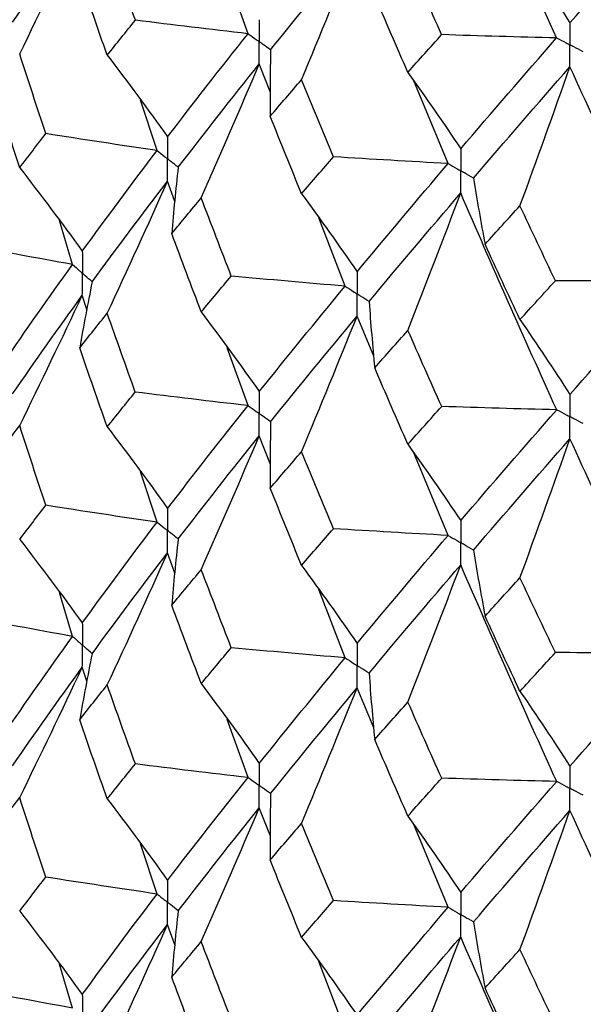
# Paper-space layout '_Isometric' of a CAD drawing. Header units: millimetres. Extents: x -25 to 231, y -14 to 362.
# Tile 25 of 58: x -16.56 to -12.79, y 25.47 to 32.06. Entities that reach past the tile are written whole.
import ezdxf

# ---------------------------------------------------------------- set-up
doc = ezdxf.new("R2010")
doc.units = ezdxf.units.MM

psp = doc.layouts.new('_Isometric')

# ---------------------------------------------------------------- linework, layer by layer
at = {"color": 7, "linetype": 'Continuous', "lineweight": 25}
for p, q in [((-15.0353, 31.9691), (-15.1746, 32.3581)), ((-14.8862, 31.5753), (-14.9602, 31.767)), ((-13.6964, 31.0998), (-13.9261, 31.6538)), ((-15.6439, 31.1866), (-15.7547, 31.5233)), ((-15.5251, 30.8465), (-15.5737, 30.9823)), ((-14.3856, 30.2781), (-14.5624, 30.7363)), ((-16.2096, 30.4234), (-16.298, 30.7175)), ((-16.1135, 30.123), (-16.1446, 30.2173)), ((-14.1942, 29.8096), (-14.3057, 30.0784)), ((-15.0354, 29.4781), (-15.1743, 29.8663)), ((-14.886, 29.0842), (-14.9602, 29.2762)), ((-13.6965, 28.6088), (-13.9255, 29.1613)), ((-15.6439, 28.6971), (-15.7547, 29.0337)), ((-15.5251, 28.3568), (-15.5737, 28.4928)), ((-14.3856, 27.7885), (-14.5626, 28.2467)), ((-16.2095, 27.9323), (-16.2981, 28.2271)), ((-16.1136, 27.6322), (-16.1446, 27.7261)), ((-14.1942, 27.3197), (-14.3057, 27.5888)), ((-15.0353, 26.987), (-15.1745, 27.3762)), ((-14.8862, 26.5935), (-14.9602, 26.785)), ((-13.6964, 26.1178), (-13.9259, 26.6718)), ((-15.6439, 26.2065), (-15.7545, 26.5422)), ((-15.5249, 25.866), (-15.5737, 26.0024)), ((-16.2095, 25.4428), (-16.2982, 25.7376)), ((-14.3856, 25.2979), (-14.5621, 25.7548))]:
    psp.add_line(p, q, dxfattribs=at)
for points in [[(-12.9698, 31.9411), (-13.1884, 32.4212), (-13.4025, 32.9051), (-13.6119, 33.3921)], [(-12.8809, 32.0426), (-12.661, 32.2934), (-12.4364, 32.5479), (-12.2074, 32.8057)], [(-16.6109, 32.0462), (-16.4613, 32.2647), (-16.3058, 32.4855), (-16.1446, 32.7081)], [(-16.5637, 31.8347), (-16.4213, 32.1253), (-16.2816, 32.4165), (-16.1446, 32.7081)], [(-15.7898, 32.06), (-15.8533, 32.2359), (-15.916, 32.4121), (-15.9781, 32.5884)], [(-14.8845, 31.8615), (-14.6967, 32.0954), (-14.5037, 32.3312), (-14.3057, 32.5692)], [(-14.6771, 31.661), (-14.5509, 31.9635), (-14.4271, 32.2662), (-14.3057, 32.5692)], [(-13.2153, 32.5437), (-13.1017, 32.3796), (-12.9902, 32.2125), (-12.8809, 32.0426)], [(-13.7399, 31.9631), (-13.8156, 32.1323), (-13.8908, 32.302), (-13.9654, 32.4721)], [(-15.9781, 31.8253), (-16.0402, 32.0019), (-16.1015, 32.1788), (-16.1622, 32.3559)], [(-13.9654, 31.7106), (-14.0399, 31.8806), (-14.1139, 32.0509), (-14.1873, 32.2213)], [(-15.9781, 31.8253), (-15.916, 31.9033), (-15.8533, 31.9815), (-15.7898, 32.06)], [(-15.0353, 31.9691), (-15.2873, 31.9982), (-15.5388, 32.0285), (-15.7898, 32.06)], [(-15.5737, 31.2787), (-15.3997, 31.5064), (-15.2202, 31.7367), (-15.0353, 31.9691)], [(-13.9654, 31.7106), (-13.8908, 31.7945), (-13.8156, 31.8786), (-13.7399, 31.9631)], [(-12.9698, 31.9411), (-13.2266, 31.9471), (-13.4833, 31.9545), (-13.7399, 31.9631)], [(-13.6119, 31.1989), (-13.4025, 31.444), (-13.1884, 31.6912), (-12.9698, 31.9411)], [(-14.8845, 31.8615), (-14.8876, 31.7132), (-14.8885, 31.5649), (-14.8872, 31.4165)], [(-16.3891, 31.3003), (-16.448, 31.4781), (-16.5062, 31.6563), (-16.5637, 31.8347)], [(-15.9781, 31.8253), (-15.8406, 31.6457), (-15.7059, 31.4635), (-15.5737, 31.2787)], [(-15.503, 31.0747), (-15.3275, 31.303), (-15.1465, 31.5339), (-14.9602, 31.767)], [(-15.3486, 30.8692), (-15.2166, 31.1682), (-15.0871, 31.4674), (-14.9602, 31.767)], [(-13.5269, 31.002), (-13.3162, 31.2479), (-13.1008, 31.496), (-12.8809, 31.7467)], [(-13.2153, 30.8171), (-13.1017, 31.1268), (-12.9902, 31.4367), (-12.8809, 31.7467)], [(-12.2074, 30.3161), (-12.4365, 30.7906), (-12.661, 31.2675), (-12.8809, 31.7467)], [(-14.8872, 31.4165), (-14.8178, 31.4977), (-14.7478, 31.5792), (-14.6771, 31.661)], [(-14.4633, 31.1447), (-14.5352, 31.3166), (-14.6065, 31.4886), (-14.6771, 31.661)], [(-13.9654, 31.7106), (-13.8452, 31.5429), (-13.7274, 31.3723), (-13.6119, 31.1989)], [(-16.5637, 31.0713), (-16.6213, 31.2496), (-16.6781, 31.4281), (-16.7342, 31.607)], [(-14.6771, 30.8979), (-14.7478, 31.0704), (-14.8178, 31.2433), (-14.8872, 31.4165)], [(-16.5637, 31.0713), (-16.5062, 31.1473), (-16.448, 31.2236), (-16.3891, 31.3003)], [(-15.6439, 31.1866), (-15.8928, 31.2233), (-16.1412, 31.2612), (-16.3891, 31.3003)], [(-16.1446, 30.5131), (-15.9834, 30.7348), (-15.8165, 30.9594), (-15.6439, 31.1866)], [(-14.6771, 30.8979), (-14.6065, 30.9798), (-14.5352, 31.0621), (-14.4633, 31.1447)], [(-13.6964, 31.0998), (-13.9522, 31.1135), (-14.2079, 31.1285), (-14.4633, 31.1447)], [(-16.5637, 31.0713), (-16.4213, 30.8878), (-16.2816, 30.7017), (-16.1446, 30.5131)], [(-15.503, 31.0747), (-15.5195, 30.9266), (-15.5339, 30.7786), (-15.546, 30.6304)], [(-14.3057, 30.3747), (-14.1076, 30.6137), (-13.9044, 30.8555), (-13.6964, 31.0998)], [(-13.5269, 31.002), (-13.5031, 30.8543), (-13.4772, 30.7067), (-13.449, 30.5592)], [(-16.0789, 30.3073), (-15.9163, 30.5294), (-15.7478, 30.7546), (-15.5737, 30.9823)], [(-15.9781, 30.0968), (-15.8406, 30.3916), (-15.7058, 30.6868), (-15.5737, 30.9823)], [(-15.546, 30.6304), (-15.4809, 30.7097), (-15.4151, 30.7893), (-15.3486, 30.8692)], [(-15.1473, 30.3462), (-15.2151, 30.5202), (-15.2822, 30.6946), (-15.3486, 30.8692)], [(-14.6771, 30.8979), (-14.5509, 30.7263), (-14.4271, 30.5519), (-14.3057, 30.3747)], [(-14.2252, 30.1752), (-14.0258, 30.4149), (-13.8212, 30.6575), (-13.6119, 30.9026)], [(-13.9654, 29.9823), (-13.8452, 30.2889), (-13.7274, 30.5956), (-13.6119, 30.9026)], [(-12.9697, 29.4505), (-13.1884, 29.9316), (-13.4026, 30.4159), (-13.6119, 30.9026)], [(-13.449, 30.5592), (-13.3717, 30.6449), (-13.2938, 30.7309), (-13.2153, 30.8171)], [(-12.9782, 30.3145), (-13.0578, 30.4817), (-13.1369, 30.6493), (-13.2153, 30.8171)], [(-15.3486, 30.1059), (-15.4151, 30.2803), (-15.4809, 30.4552), (-15.546, 30.6304)], [(-16.2096, 30.4234), (-16.4549, 30.4676), (-16.6996, 30.513), (-16.9436, 30.5596)], [(-13.2153, 30.054), (-13.2938, 30.222), (-13.3717, 30.3905), (-13.449, 30.5592)], [(-16.6711, 29.7647), (-16.5231, 29.9827), (-16.3691, 30.2024), (-16.2096, 30.4234)], [(-15.3486, 30.1059), (-15.2822, 30.1856), (-15.2151, 30.2657), (-15.1473, 30.3462)], [(-14.3856, 30.2781), (-14.6398, 30.2995), (-14.8937, 30.3222), (-15.1473, 30.3462)], [(-16.0789, 30.3073), (-16.1088, 30.1599), (-16.1365, 30.0124), (-16.162, 29.8647)], [(-14.9602, 29.5721), (-14.774, 29.8043), (-14.5824, 30.0397), (-14.3856, 30.2781)], [(-13.2153, 30.054), (-13.1369, 30.1405), (-13.0578, 30.2273), (-12.9782, 30.3145)], [(-12.2074, 30.3161), (-12.4644, 30.3143), (-12.7213, 30.3138), (-12.9782, 30.3145)], [(-12.8809, 29.5522), (-12.6609, 29.8038), (-12.4363, 30.0586), (-12.2074, 30.3161)], [(-16.6109, 29.5567), (-16.4612, 29.7753), (-16.3057, 29.9956), (-16.1446, 30.2173)], [(-16.5637, 29.3448), (-16.4213, 29.6351), (-16.2816, 29.926), (-16.1446, 30.2173)], [(-14.2252, 30.1752), (-14.2148, 30.0271), (-14.2023, 29.8789), (-14.1876, 29.7309)], [(-16.162, 29.8647), (-16.1014, 29.9417), (-16.0401, 30.0191), (-15.9781, 30.0968)], [(-15.7901, 29.5692), (-15.8534, 29.7447), (-15.9161, 29.9206), (-15.9781, 30.0968)], [(-15.3486, 30.1059), (-15.2166, 29.9306), (-15.0872, 29.7527), (-14.9602, 29.5721)], [(-14.8844, 29.3705), (-14.6968, 29.6033), (-14.5038, 29.8393), (-14.3057, 30.0784)], [(-14.6771, 29.1694), (-14.5508, 29.4721), (-14.427, 29.7751), (-14.3057, 30.0784)], [(-13.2153, 30.054), (-13.1017, 29.8896), (-12.9902, 29.7224), (-12.8809, 29.5522)], [(-14.1876, 29.7309), (-14.1141, 29.8143), (-14.04, 29.8982), (-13.9654, 29.9823)], [(-13.7395, 29.4722), (-13.8154, 29.6419), (-13.8907, 29.812), (-13.9654, 29.9823)], [(-15.9781, 29.3354), (-16.0401, 29.5117), (-16.1014, 29.6881), (-16.162, 29.8647)], [(-13.9654, 29.219), (-14.04, 29.3892), (-14.1141, 29.5598), (-14.1876, 29.7309)], [(-15.9781, 29.3354), (-15.9161, 29.4132), (-15.8534, 29.4911), (-15.7901, 29.5692)], [(-15.0354, 29.4781), (-15.2874, 29.5072), (-15.539, 29.5376), (-15.7901, 29.5692)], [(-15.5737, 28.7891), (-15.3997, 29.0169), (-15.2201, 29.2467), (-15.0354, 29.4781)], [(-13.9654, 29.219), (-13.8907, 29.303), (-13.8154, 29.3874), (-13.7395, 29.4722)], [(-12.9697, 29.4505), (-13.2264, 29.4564), (-13.483, 29.4637), (-13.7395, 29.4722)], [(-13.6119, 28.7076), (-13.4027, 28.9518), (-13.1886, 29.1995), (-12.9697, 29.4505)], [(-14.8844, 29.3705), (-14.8874, 29.2221), (-14.8883, 29.0737), (-14.8869, 28.9254)], [(-16.7342, 29.1174), (-16.6781, 29.193), (-16.6213, 29.2688), (-16.5637, 29.3448)], [(-16.3891, 28.8107), (-16.448, 28.9885), (-16.5062, 29.1665), (-16.5637, 29.3448)], [(-15.9781, 29.3354), (-15.8406, 29.156), (-15.7058, 28.9739), (-15.5737, 28.7891)], [(-15.503, 28.5851), (-15.3274, 28.8135), (-15.1464, 29.044), (-14.9602, 29.2762)], [(-15.3486, 28.3793), (-15.2166, 28.6779), (-15.0872, 28.9769), (-14.9602, 29.2762)], [(-13.9654, 29.219), (-13.8453, 29.0513), (-13.7275, 28.8809), (-13.6119, 28.7076)], [(-13.5269, 28.5109), (-13.3164, 28.7557), (-13.101, 29.0042), (-12.8809, 29.2559)], [(-13.2153, 28.3255), (-13.1016, 28.6355), (-12.9902, 28.9456), (-12.8809, 29.2559)], [(-12.2075, 27.8251), (-12.4362, 28.2982), (-12.6608, 28.7754), (-12.8809, 29.2559)], [(-14.8869, 28.9254), (-14.8176, 29.0063), (-14.7477, 29.0876), (-14.6771, 29.1694)], [(-14.4636, 28.6539), (-14.5353, 28.8253), (-14.6065, 28.9971), (-14.6771, 29.1694)], [(-14.6771, 28.408), (-14.7477, 28.5802), (-14.8176, 28.7527), (-14.8869, 28.9254)], [(-16.5637, 28.5814), (-16.5062, 28.6576), (-16.448, 28.734), (-16.3891, 28.8107)], [(-15.6439, 28.6971), (-15.8928, 28.7337), (-16.1412, 28.7716), (-16.3891, 28.8107)], [(-16.1446, 28.0223), (-15.9833, 28.2449), (-15.8164, 28.47), (-15.6439, 28.6971)], [(-14.6771, 28.408), (-14.6065, 28.4897), (-14.5353, 28.5717), (-14.4636, 28.6539)], [(-13.6965, 28.6088), (-13.9524, 28.6226), (-14.2081, 28.6377), (-14.4636, 28.6539)], [(-16.5637, 28.5814), (-16.4213, 28.3976), (-16.2816, 28.2112), (-16.1446, 28.0223)], [(-15.503, 28.5851), (-15.5195, 28.4371), (-15.5339, 28.289), (-15.546, 28.1408)], [(-14.3057, 27.8851), (-14.1075, 28.1241), (-13.9043, 28.3655), (-13.6965, 28.6088)], [(-16.079, 27.8163), (-15.9162, 28.0394), (-15.7477, 28.2651), (-15.5737, 28.4928)], [(-15.9781, 27.6069), (-15.8406, 27.9018), (-15.7059, 28.1971), (-15.5737, 28.4928)], [(-13.5269, 28.5109), (-13.503, 28.3632), (-13.4769, 28.2156), (-13.4487, 28.0681)], [(-15.546, 28.1408), (-15.4809, 28.2201), (-15.4151, 28.2995), (-15.3486, 28.3793)], [(-15.1473, 27.8566), (-15.2151, 28.0306), (-15.2822, 28.2048), (-15.3486, 28.3793)], [(-14.6771, 28.408), (-14.5508, 28.2365), (-14.427, 28.0622), (-14.3057, 27.8851)], [(-14.2252, 27.6857), (-14.0257, 27.9255), (-13.8211, 28.1676), (-13.6119, 28.4118)], [(-13.9654, 27.4924), (-13.8453, 27.7987), (-13.7275, 28.1052), (-13.6119, 28.4118)], [(-12.9697, 26.9609), (-13.1886, 27.4422), (-13.4027, 27.9261), (-13.6119, 28.4118)], [(-13.4487, 28.0681), (-13.3715, 28.1535), (-13.2937, 28.2393), (-13.2153, 28.3255)], [(-12.9786, 27.8237), (-13.058, 27.9905), (-13.1369, 28.1578), (-13.2153, 28.3255)], [(-15.3486, 27.6159), (-15.4151, 27.7906), (-15.4809, 27.9656), (-15.546, 28.1408)], [(-16.2095, 27.9323), (-16.4548, 27.9765), (-16.6995, 28.0218), (-16.9434, 28.0684)], [(-13.2153, 27.5641), (-13.2937, 27.7318), (-13.3715, 27.8998), (-13.4487, 28.0681)], [(-16.6711, 27.2738), (-16.5232, 27.4908), (-16.3693, 27.7102), (-16.2095, 27.9323)], [(-15.3486, 27.6159), (-15.2822, 27.6958), (-15.2151, 27.776), (-15.1473, 27.8566)], [(-14.3856, 27.7885), (-14.6398, 27.81), (-14.8937, 27.8326), (-15.1473, 27.8566)], [(-16.079, 27.8163), (-16.1089, 27.669), (-16.1366, 27.5215), (-16.1622, 27.374)], [(-14.9602, 27.0813), (-14.7739, 27.3144), (-14.5823, 27.5503), (-14.3856, 27.7885)], [(-13.2153, 27.5641), (-13.1369, 27.6503), (-13.058, 27.7369), (-12.9786, 27.8237)], [(-12.2075, 27.8251), (-12.4645, 27.8234), (-12.7215, 27.8229), (-12.9786, 27.8237)], [(-12.8809, 27.0626), (-12.6608, 27.3143), (-12.4362, 27.5686), (-12.2075, 27.8251)], [(-16.6109, 27.066), (-16.4613, 27.2837), (-16.3059, 27.5034), (-16.1446, 27.7261)], [(-16.5637, 26.8531), (-16.4212, 27.1436), (-16.2815, 27.4346), (-16.1446, 27.7261)], [(-14.2252, 27.6857), (-14.2148, 27.5375), (-14.2023, 27.3893), (-14.1876, 27.2412)], [(-16.1622, 27.374), (-16.1015, 27.4513), (-16.0402, 27.529), (-15.9781, 27.6069)], [(-15.7898, 27.0781), (-15.8533, 27.2541), (-15.916, 27.4304), (-15.9781, 27.6069)], [(-15.3486, 27.6159), (-15.2166, 27.4404), (-15.0871, 27.2622), (-14.9602, 27.0813)], [(-14.8845, 26.8795), (-14.6968, 27.1133), (-14.5037, 27.3498), (-14.3057, 27.5888)], [(-14.6771, 26.6795), (-14.5509, 26.9823), (-14.4271, 27.2854), (-14.3057, 27.5888)], [(-13.2153, 27.5641), (-13.1016, 27.3999), (-12.9902, 27.2327), (-12.8809, 27.0626)], [(-14.1876, 27.2412), (-14.1141, 27.3247), (-14.04, 27.4084), (-13.9654, 27.4924)], [(-13.7395, 26.9826), (-13.8154, 27.1523), (-13.8907, 27.3222), (-13.9654, 27.4924)], [(-15.9781, 26.8438), (-16.0401, 27.0202), (-16.1015, 27.1969), (-16.1622, 27.374)], [(-13.9654, 26.729), (-14.04, 26.8994), (-14.1141, 27.0702), (-14.1876, 27.2412)], [(-15.9781, 26.8438), (-15.916, 26.9216), (-15.8533, 26.9996), (-15.7898, 27.0781)], [(-15.0353, 26.987), (-15.2873, 27.0161), (-15.5388, 27.0465), (-15.7898, 27.0781)], [(-15.5737, 26.2983), (-15.3998, 26.525), (-15.2203, 26.7545), (-15.0353, 26.987)], [(-13.9654, 26.729), (-13.8907, 26.8132), (-13.8154, 26.8977), (-13.7395, 26.9826)], [(-12.9697, 26.9609), (-13.2264, 26.9669), (-13.483, 26.9741), (-13.7395, 26.9826)], [(-13.6119, 26.2169), (-13.4026, 26.4619), (-13.1884, 26.7101), (-12.9697, 26.9609)], [(-16.7339, 26.6265), (-16.6779, 26.7017), (-16.6212, 26.7773), (-16.5637, 26.8531)], [(-16.3893, 26.3202), (-16.4481, 26.4975), (-16.5063, 26.6751), (-16.5637, 26.8531)], [(-15.9781, 26.8438), (-15.8407, 26.6646), (-15.7059, 26.4827), (-15.5737, 26.2983)], [(-14.8845, 26.8795), (-14.8876, 26.7312), (-14.8885, 26.5829), (-14.8872, 26.4346)], [(-15.5029, 26.0945), (-15.3275, 26.3219), (-15.1466, 26.5519), (-14.9602, 26.785)], [(-15.3486, 25.8877), (-15.2166, 26.1864), (-15.0871, 26.4856), (-14.9602, 26.785)], [(-13.9654, 26.729), (-13.8452, 26.5612), (-13.7274, 26.3904), (-13.6119, 26.2169)], [(-13.5269, 26.0199), (-13.3163, 26.2657), (-13.1009, 26.5147), (-12.8809, 26.7663)], [(-13.2153, 25.8356), (-13.1017, 26.1457), (-12.9902, 26.456), (-12.8809, 26.7663)], [(-12.2074, 25.3341), (-12.4363, 25.8083), (-12.6609, 26.286), (-12.8809, 26.7663)], [(-14.8872, 26.4346), (-14.8178, 26.5159), (-14.7478, 26.5975), (-14.6771, 26.6795)], [(-14.4633, 26.1628), (-14.5352, 26.3347), (-14.6065, 26.5069), (-14.6771, 26.6795)], [(-14.6771, 25.9164), (-14.7478, 26.0887), (-14.8178, 26.2614), (-14.8872, 26.4346)], [(-16.5637, 26.0917), (-16.5063, 26.1677), (-16.4481, 26.2438), (-16.3893, 26.3202)], [(-15.6439, 26.2065), (-15.8929, 26.2432), (-16.1414, 26.2811), (-16.3893, 26.3202)], [(-16.1446, 25.5328), (-15.9833, 25.7555), (-15.8163, 25.9802), (-15.6439, 26.2065)], [(-14.6771, 25.9164), (-14.6065, 25.9981), (-14.5352, 26.0803), (-14.4633, 26.1628)], [(-13.6964, 26.1178), (-13.9522, 26.1315), (-14.2079, 26.1465), (-14.4633, 26.1628)], [(-14.3057, 25.3943), (-14.1077, 25.6323), (-13.9045, 25.8734), (-13.6964, 26.1178)], [(-16.5637, 26.0917), (-16.4212, 25.908), (-16.2815, 25.7217), (-16.1446, 25.5328)], [(-15.5029, 26.0945), (-15.5194, 25.9464), (-15.5337, 25.7982), (-15.5458, 25.6499)], [(-16.079, 25.3267), (-15.9161, 25.5501), (-15.7476, 25.7754), (-15.5737, 26.0024)], [(-15.9781, 25.1172), (-15.8407, 25.4118), (-15.7059, 25.7069), (-15.5737, 26.0024)], [(-13.5269, 26.0199), (-13.5031, 25.8723), (-13.4772, 25.7247), (-13.449, 25.5773)], [(-14.2252, 25.195), (-14.0258, 25.4338), (-13.8214, 25.6755), (-13.6119, 25.9206)], [(-13.9654, 25.0008), (-13.8452, 25.3072), (-13.7274, 25.6138), (-13.6119, 25.9206)], [(-12.9698, 24.4703), (-13.1884, 24.9504), (-13.4025, 25.4337), (-13.6119, 25.9206)], [(-15.5458, 25.6499), (-15.4807, 25.7288), (-15.415, 25.808), (-15.3486, 25.8877)], [(-15.1476, 25.3661), (-15.2152, 25.5395), (-15.2822, 25.7134), (-15.3486, 25.8877)], [(-14.6771, 25.9164), (-14.5509, 25.7451), (-14.4271, 25.5711), (-14.3057, 25.3943)], [(-13.449, 25.5773), (-13.3717, 25.663), (-13.2938, 25.7491), (-13.2153, 25.8356)], [(-12.9782, 25.3326), (-13.0578, 25.4999), (-13.1369, 25.6676), (-13.2153, 25.8356)], [(-15.3486, 25.1262), (-15.415, 25.3006), (-15.4807, 25.4751), (-15.5458, 25.6499)], [(-16.2095, 25.4428), (-16.4548, 25.4869), (-16.6994, 25.5322), (-16.9434, 25.5787)], [(-13.2153, 25.0725), (-13.2938, 25.2403), (-13.3717, 25.4086), (-13.449, 25.5773)]]:
    psp.add_open_spline(points, degree=3, dxfattribs=at)
for points, knots in [([(-14.9602, 32.0633), (-14.9601, 32.0234), (-14.9601, 31.9835), (-14.9601, 31.9435), (-14.9601, 31.9341), (-14.9601, 31.9247), (-14.9601, 31.9152)], [0, 0, 0, 0, 0.0001467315, 0.0001467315, 0.0001467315, 0.0001814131, 0.0001814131, 0.0001814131, 0.0001814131]), ([(-12.8809, 32.0426), (-12.8808, 32.0027), (-12.8808, 31.9629), (-12.8808, 31.923), (-12.8808, 31.9136), (-12.8808, 31.9041), (-12.8808, 31.8947)], [0, 0, 0, 0, 0.0001465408, 0.0001465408, 0.0001465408, 0.0001812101, 0.0001812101, 0.0001812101, 0.0001812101]), ([(-15.0353, 31.9691), (-15.0175, 31.9563), (-14.9997, 31.9435), (-14.9819, 31.9308), (-14.9746, 31.9256), (-14.9673, 31.9204), (-14.9601, 31.9152)], [0, 0, 0, 0, 0.0000851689, 0.0000851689, 0.0000851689, 0.0001198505, 0.0001198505, 0.0001198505, 0.0001198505]), ([(-12.9698, 31.9411), (-12.9487, 31.9301), (-12.9276, 31.9191), (-12.9065, 31.9081), (-12.8979, 31.9036), (-12.8894, 31.8992), (-12.8808, 31.8947)], [0, 0, 0, 0, 0.0000852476, 0.0000852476, 0.0000852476, 0.0001199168, 0.0001199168, 0.0001199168, 0.0001199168]), ([(-14.9602, 31.767), (-14.9601, 31.807), (-14.9601, 31.847), (-14.9601, 31.8869), (-14.9601, 31.8963), (-14.9601, 31.9058), (-14.9601, 31.9152)], [0, 0, 0, 0, 0.0001467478, 0.0001467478, 0.0001467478, 0.0001814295, 0.0001814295, 0.0001814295, 0.0001814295]), ([(-14.8845, 31.8615), (-14.9024, 31.8742), (-14.9203, 31.8869), (-14.9382, 31.8997), (-14.9455, 31.9049), (-14.9528, 31.91), (-14.9601, 31.9152)], [0, 0, 0, 0, 0.0000851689, 0.0000851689, 0.0000851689, 0.0001198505, 0.0001198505, 0.0001198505, 0.0001198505]), ([(-12.8809, 31.7467), (-12.8808, 31.7866), (-12.8808, 31.8265), (-12.8808, 31.8664), (-12.8808, 31.8758), (-12.8808, 31.8853), (-12.8808, 31.8947)], [0, 0, 0, 0, 0.000146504, 0.000146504, 0.000146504, 0.0001811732, 0.0001811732, 0.0001811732, 0.0001811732]), ([(-12.7915, 31.8485), (-12.8127, 31.8594), (-12.8339, 31.8703), (-12.855, 31.8813), (-12.8636, 31.8858), (-12.8722, 31.8902), (-12.8808, 31.8947)], [0, 0, 0, 0, 0.0000852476, 0.0000852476, 0.0000852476, 0.0001199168, 0.0001199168, 0.0001199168, 0.0001199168]), ([(-15.5737, 31.2787), (-15.5736, 31.2387), (-15.5736, 31.1988), (-15.5736, 31.1589), (-15.5736, 31.1494), (-15.5736, 31.14), (-15.5736, 31.1306)], [0, 0, 0, 0, 0.0001467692, 0.0001467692, 0.0001467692, 0.0001814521, 0.0001814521, 0.0001814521, 0.0001814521]), ([(-13.6119, 31.1989), (-13.6119, 31.159), (-13.6118, 31.119), (-13.6118, 31.0791), (-13.6118, 31.0697), (-13.6118, 31.0602), (-13.6118, 31.0508)], [0, 0, 0, 0, 0.0001467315, 0.0001467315, 0.0001467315, 0.0001814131, 0.0001814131, 0.0001814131, 0.0001814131]), ([(-15.6439, 31.1866), (-15.6273, 31.1733), (-15.6106, 31.16), (-15.594, 31.1468), (-15.5872, 31.1414), (-15.5804, 31.136), (-15.5736, 31.1306)], [0, 0, 0, 0, 0.0000851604, 0.0000851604, 0.0000851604, 0.0001198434, 0.0001198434, 0.0001198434, 0.0001198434]), ([(-15.5737, 30.9823), (-15.5736, 31.0223), (-15.5736, 31.0623), (-15.5736, 31.1022), (-15.5736, 31.1117), (-15.5736, 31.1211), (-15.5736, 31.1306)], [0, 0, 0, 0, 0.0001467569, 0.0001467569, 0.0001467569, 0.0001814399, 0.0001814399, 0.0001814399, 0.0001814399]), ([(-15.503, 31.0747), (-15.5197, 31.0879), (-15.5365, 31.1011), (-15.5532, 31.1144), (-15.56, 31.1198), (-15.5668, 31.1252), (-15.5736, 31.1306)], [0, 0, 0, 0, 0.0000851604, 0.0000851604, 0.0000851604, 0.0001198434, 0.0001198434, 0.0001198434, 0.0001198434]), ([(-13.6964, 31.0998), (-13.6764, 31.0882), (-13.6564, 31.0766), (-13.6363, 31.065), (-13.6282, 31.0602), (-13.62, 31.0555), (-13.6118, 31.0508)], [0, 0, 0, 0, 0.0000851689, 0.0000851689, 0.0000851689, 0.0001198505, 0.0001198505, 0.0001198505, 0.0001198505]), ([(-13.6119, 30.9026), (-13.6119, 30.9426), (-13.6118, 30.9825), (-13.6118, 31.0225), (-13.6118, 31.0319), (-13.6118, 31.0414), (-13.6118, 31.0508)], [0, 0, 0, 0, 0.0001467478, 0.0001467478, 0.0001467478, 0.0001814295, 0.0001814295, 0.0001814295, 0.0001814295]), ([(-13.5269, 31.002), (-13.5471, 31.0135), (-13.5672, 31.0251), (-13.5873, 31.0366), (-13.5955, 31.0414), (-13.6036, 31.0461), (-13.6118, 31.0508)], [0, 0, 0, 0, 0.0000851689, 0.0000851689, 0.0000851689, 0.0001198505, 0.0001198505, 0.0001198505, 0.0001198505]), ([(-16.1446, 30.5131), (-16.1445, 30.4733), (-16.1444, 30.4334), (-16.1444, 30.3936), (-16.1444, 30.3841), (-16.1444, 30.3747), (-16.1444, 30.3653)], [0, 0, 0, 0, 0.0001464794, 0.0001464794, 0.0001464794, 0.000181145, 0.000181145, 0.000181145, 0.000181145]), ([(-16.2096, 30.4234), (-16.1942, 30.4096), (-16.1787, 30.3958), (-16.1633, 30.3821), (-16.157, 30.3765), (-16.1507, 30.3709), (-16.1444, 30.3653)], [0, 0, 0, 0, 0.000085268, 0.000085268, 0.000085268, 0.0001199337, 0.0001199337, 0.0001199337, 0.0001199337]), ([(-16.1446, 30.2173), (-16.1445, 30.2572), (-16.1444, 30.2971), (-16.1444, 30.337), (-16.1444, 30.3464), (-16.1444, 30.3558), (-16.1444, 30.3653)], [0, 0, 0, 0, 0.0001464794, 0.0001464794, 0.0001464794, 0.000181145, 0.000181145, 0.000181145, 0.000181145]), ([(-16.0789, 30.3073), (-16.0945, 30.321), (-16.11, 30.3347), (-16.1255, 30.3485), (-16.1318, 30.3541), (-16.1381, 30.3597), (-16.1444, 30.3653)], [0, 0, 0, 0, 0.000085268, 0.000085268, 0.000085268, 0.0001199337, 0.0001199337, 0.0001199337, 0.0001199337]), ([(-14.3057, 30.3747), (-14.3056, 30.3348), (-14.3056, 30.2948), (-14.3055, 30.2549), (-14.3055, 30.2455), (-14.3055, 30.236), (-14.3055, 30.2266)], [0, 0, 0, 0, 0.0001467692, 0.0001467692, 0.0001467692, 0.0001814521, 0.0001814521, 0.0001814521, 0.0001814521]), ([(-14.3856, 30.2781), (-14.3667, 30.2659), (-14.3477, 30.2537), (-14.3287, 30.2415), (-14.321, 30.2365), (-14.3133, 30.2315), (-14.3055, 30.2266)], [0, 0, 0, 0, 0.0000851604, 0.0000851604, 0.0000851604, 0.0001198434, 0.0001198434, 0.0001198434, 0.0001198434]), ([(-14.3057, 30.0784), (-14.3056, 30.1183), (-14.3056, 30.1583), (-14.3055, 30.1983), (-14.3055, 30.2077), (-14.3055, 30.2171), (-14.3055, 30.2266)], [0, 0, 0, 0, 0.0001467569, 0.0001467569, 0.0001467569, 0.0001814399, 0.0001814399, 0.0001814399, 0.0001814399]), ([(-14.2252, 30.1752), (-14.2443, 30.1874), (-14.2633, 30.1995), (-14.2823, 30.2117), (-14.2901, 30.2167), (-14.2978, 30.2216), (-14.3055, 30.2266)], [0, 0, 0, 0, 0.0000851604, 0.0000851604, 0.0000851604, 0.0001198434, 0.0001198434, 0.0001198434, 0.0001198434]), ([(-14.9602, 29.5721), (-14.9601, 29.5322), (-14.9601, 29.4924), (-14.9601, 29.4525), (-14.9601, 29.4431), (-14.9601, 29.4337), (-14.9601, 29.4242)], [0, 0, 0, 0, 0.0001464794, 0.0001464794, 0.0001464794, 0.000181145, 0.000181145, 0.000181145, 0.000181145]), ([(-12.8809, 29.5522), (-12.8808, 29.5123), (-12.8808, 29.4723), (-12.8808, 29.4324), (-12.8808, 29.423), (-12.8808, 29.4135), (-12.8808, 29.4041)], [0, 0, 0, 0, 0.0001467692, 0.0001467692, 0.0001467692, 0.0001814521, 0.0001814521, 0.0001814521, 0.0001814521]), ([(-15.0354, 29.4781), (-15.0176, 29.4653), (-14.9997, 29.4525), (-14.9819, 29.4398), (-14.9746, 29.4346), (-14.9673, 29.4294), (-14.9601, 29.4242)], [0, 0, 0, 0, 0.000085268, 0.000085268, 0.000085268, 0.0001199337, 0.0001199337, 0.0001199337, 0.0001199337]), ([(-14.9602, 29.2762), (-14.9601, 29.3161), (-14.9601, 29.356), (-14.9601, 29.3959), (-14.9601, 29.4053), (-14.9601, 29.4148), (-14.9601, 29.4242)], [0, 0, 0, 0, 0.0001464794, 0.0001464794, 0.0001464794, 0.000181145, 0.000181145, 0.000181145, 0.000181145]), ([(-14.8844, 29.3705), (-14.9024, 29.3832), (-14.9203, 29.3959), (-14.9382, 29.4087), (-14.9455, 29.4138), (-14.9528, 29.419), (-14.9601, 29.4242)], [0, 0, 0, 0, 0.000085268, 0.000085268, 0.000085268, 0.0001199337, 0.0001199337, 0.0001199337, 0.0001199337]), ([(-12.9697, 29.4505), (-12.9487, 29.4395), (-12.9276, 29.4285), (-12.9065, 29.4175), (-12.8979, 29.413), (-12.8894, 29.4085), (-12.8808, 29.4041)], [0, 0, 0, 0, 0.0000851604, 0.0000851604, 0.0000851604, 0.0001198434, 0.0001198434, 0.0001198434, 0.0001198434]), ([(-12.8809, 29.2559), (-12.8808, 29.2958), (-12.8808, 29.3358), (-12.8808, 29.3758), (-12.8808, 29.3852), (-12.8808, 29.3946), (-12.8808, 29.4041)], [0, 0, 0, 0, 0.0001467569, 0.0001467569, 0.0001467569, 0.0001814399, 0.0001814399, 0.0001814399, 0.0001814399]), ([(-12.7916, 29.3579), (-12.8127, 29.3688), (-12.8339, 29.3797), (-12.855, 29.3907), (-12.8636, 29.3952), (-12.8722, 29.3996), (-12.8808, 29.4041)], [0, 0, 0, 0, 0.0000851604, 0.0000851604, 0.0000851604, 0.0001198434, 0.0001198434, 0.0001198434, 0.0001198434]), ([(-15.5737, 28.7891), (-15.5736, 28.7492), (-15.5736, 28.7093), (-15.5736, 28.6693), (-15.5736, 28.6599), (-15.5736, 28.6505), (-15.5736, 28.641)], [0, 0, 0, 0, 0.0001467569, 0.0001467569, 0.0001467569, 0.0001814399, 0.0001814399, 0.0001814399, 0.0001814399]), ([(-15.6439, 28.6971), (-15.6273, 28.6838), (-15.6106, 28.6705), (-15.594, 28.6572), (-15.5872, 28.6518), (-15.5804, 28.6464), (-15.5736, 28.641)], [0, 0, 0, 0, 0.0000851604, 0.0000851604, 0.0000851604, 0.0001198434, 0.0001198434, 0.0001198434, 0.0001198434]), ([(-13.6119, 28.7076), (-13.6119, 28.6678), (-13.6118, 28.628), (-13.6118, 28.5881), (-13.6118, 28.5787), (-13.6118, 28.5692), (-13.6118, 28.5598)], [0, 0, 0, 0, 0.0001464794, 0.0001464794, 0.0001464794, 0.000181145, 0.000181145, 0.000181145, 0.000181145]), ([(-15.5737, 28.4928), (-15.5736, 28.5328), (-15.5736, 28.5727), (-15.5736, 28.6127), (-15.5736, 28.6221), (-15.5736, 28.6316), (-15.5736, 28.641)], [0, 0, 0, 0, 0.0001467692, 0.0001467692, 0.0001467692, 0.0001814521, 0.0001814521, 0.0001814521, 0.0001814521]), ([(-15.503, 28.5851), (-15.5197, 28.5983), (-15.5365, 28.6116), (-15.5532, 28.6248), (-15.56, 28.6302), (-15.5668, 28.6356), (-15.5736, 28.641)], [0, 0, 0, 0, 0.0000851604, 0.0000851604, 0.0000851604, 0.0001198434, 0.0001198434, 0.0001198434, 0.0001198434]), ([(-13.6965, 28.6088), (-13.6764, 28.5972), (-13.6564, 28.5856), (-13.6363, 28.5739), (-13.6281, 28.5692), (-13.62, 28.5645), (-13.6118, 28.5598)], [0, 0, 0, 0, 0.000085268, 0.000085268, 0.000085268, 0.0001199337, 0.0001199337, 0.0001199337, 0.0001199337]), ([(-13.6119, 28.4118), (-13.6119, 28.4517), (-13.6118, 28.4916), (-13.6118, 28.5315), (-13.6118, 28.5409), (-13.6118, 28.5504), (-13.6118, 28.5598)], [0, 0, 0, 0, 0.0001464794, 0.0001464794, 0.0001464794, 0.000181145, 0.000181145, 0.000181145, 0.000181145]), ([(-13.5269, 28.5109), (-13.547, 28.5225), (-13.5672, 28.5341), (-13.5873, 28.5456), (-13.5955, 28.5504), (-13.6036, 28.5551), (-13.6118, 28.5598)], [0, 0, 0, 0, 0.000085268, 0.000085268, 0.000085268, 0.0001199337, 0.0001199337, 0.0001199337, 0.0001199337]), ([(-16.1446, 28.0223), (-16.1445, 27.9824), (-16.1444, 27.9425), (-16.1444, 27.9026), (-16.1444, 27.8931), (-16.1444, 27.8837), (-16.1444, 27.8743)], [0, 0, 0, 0, 0.0001467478, 0.0001467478, 0.0001467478, 0.0001814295, 0.0001814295, 0.0001814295, 0.0001814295]), ([(-16.2095, 27.9323), (-16.1941, 27.9186), (-16.1787, 27.9048), (-16.1633, 27.8911), (-16.157, 27.8855), (-16.1507, 27.8799), (-16.1444, 27.8743)], [0, 0, 0, 0, 0.0000851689, 0.0000851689, 0.0000851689, 0.0001198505, 0.0001198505, 0.0001198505, 0.0001198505]), ([(-16.1446, 27.7261), (-16.1445, 27.766), (-16.1444, 27.806), (-16.1444, 27.8459), (-16.1444, 27.8554), (-16.1444, 27.8648), (-16.1444, 27.8743)], [0, 0, 0, 0, 0.0001467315, 0.0001467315, 0.0001467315, 0.0001814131, 0.0001814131, 0.0001814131, 0.0001814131]), ([(-16.079, 27.8163), (-16.0945, 27.83), (-16.11, 27.8437), (-16.1255, 27.8575), (-16.1318, 27.8631), (-16.1381, 27.8687), (-16.1444, 27.8743)], [0, 0, 0, 0, 0.0000851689, 0.0000851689, 0.0000851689, 0.0001198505, 0.0001198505, 0.0001198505, 0.0001198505]), ([(-14.3057, 27.8851), (-14.3056, 27.8452), (-14.3056, 27.8053), (-14.3055, 27.7654), (-14.3055, 27.7559), (-14.3055, 27.7465), (-14.3055, 27.737)], [0, 0, 0, 0, 0.0001467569, 0.0001467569, 0.0001467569, 0.0001814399, 0.0001814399, 0.0001814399, 0.0001814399]), ([(-14.3856, 27.7885), (-14.3667, 27.7763), (-14.3477, 27.7641), (-14.3287, 27.7519), (-14.321, 27.747), (-14.3133, 27.742), (-14.3055, 27.737)], [0, 0, 0, 0, 0.0000851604, 0.0000851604, 0.0000851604, 0.0001198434, 0.0001198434, 0.0001198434, 0.0001198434]), ([(-14.3057, 27.5888), (-14.3056, 27.6288), (-14.3056, 27.6688), (-14.3055, 27.7087), (-14.3055, 27.7182), (-14.3055, 27.7276), (-14.3055, 27.737)], [0, 0, 0, 0, 0.0001467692, 0.0001467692, 0.0001467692, 0.0001814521, 0.0001814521, 0.0001814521, 0.0001814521]), ([(-14.2252, 27.6857), (-14.2443, 27.6978), (-14.2633, 27.71), (-14.2823, 27.7222), (-14.2901, 27.7271), (-14.2978, 27.7321), (-14.3055, 27.737)], [0, 0, 0, 0, 0.0000851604, 0.0000851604, 0.0000851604, 0.0001198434, 0.0001198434, 0.0001198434, 0.0001198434]), ([(-14.9602, 27.0813), (-14.9601, 27.0414), (-14.9601, 27.0015), (-14.9601, 26.9615), (-14.9601, 26.9521), (-14.9601, 26.9426), (-14.9601, 26.9332)], [0, 0, 0, 0, 0.0001467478, 0.0001467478, 0.0001467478, 0.0001814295, 0.0001814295, 0.0001814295, 0.0001814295]), ([(-12.8809, 27.0626), (-12.8808, 27.0227), (-12.8808, 26.9828), (-12.8808, 26.9429), (-12.8808, 26.9334), (-12.8808, 26.924), (-12.8808, 26.9145)], [0, 0, 0, 0, 0.0001467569, 0.0001467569, 0.0001467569, 0.0001814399, 0.0001814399, 0.0001814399, 0.0001814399]), ([(-15.0353, 26.987), (-15.0175, 26.9743), (-14.9997, 26.9615), (-14.9819, 26.9488), (-14.9746, 26.9436), (-14.9673, 26.9384), (-14.9601, 26.9332)], [0, 0, 0, 0, 0.0000851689, 0.0000851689, 0.0000851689, 0.0001198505, 0.0001198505, 0.0001198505, 0.0001198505]), ([(-14.9602, 26.785), (-14.9601, 26.825), (-14.9601, 26.8649), (-14.9601, 26.9049), (-14.9601, 26.9143), (-14.9601, 26.9238), (-14.9601, 26.9332)], [0, 0, 0, 0, 0.0001467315, 0.0001467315, 0.0001467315, 0.0001814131, 0.0001814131, 0.0001814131, 0.0001814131]), ([(-14.8845, 26.8795), (-14.9024, 26.8922), (-14.9203, 26.9049), (-14.9382, 26.9177), (-14.9455, 26.9228), (-14.9528, 26.928), (-14.9601, 26.9332)], [0, 0, 0, 0, 0.0000851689, 0.0000851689, 0.0000851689, 0.0001198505, 0.0001198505, 0.0001198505, 0.0001198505]), ([(-12.9697, 26.9609), (-12.9487, 26.9499), (-12.9276, 26.9389), (-12.9065, 26.9279), (-12.8979, 26.9235), (-12.8894, 26.919), (-12.8808, 26.9145)], [0, 0, 0, 0, 0.0000851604, 0.0000851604, 0.0000851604, 0.0001198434, 0.0001198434, 0.0001198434, 0.0001198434]), ([(-12.8809, 26.7663), (-12.8808, 26.8063), (-12.8808, 26.8463), (-12.8808, 26.8862), (-12.8808, 26.8957), (-12.8808, 26.9051), (-12.8808, 26.9145)], [0, 0, 0, 0, 0.0001467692, 0.0001467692, 0.0001467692, 0.0001814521, 0.0001814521, 0.0001814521, 0.0001814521]), ([(-12.7916, 26.8683), (-12.8127, 26.8793), (-12.8339, 26.8902), (-12.855, 26.9011), (-12.8636, 26.9056), (-12.8722, 26.9101), (-12.8808, 26.9145)], [0, 0, 0, 0, 0.0000851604, 0.0000851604, 0.0000851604, 0.0001198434, 0.0001198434, 0.0001198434, 0.0001198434]), ([(-15.5737, 26.2983), (-15.5736, 26.2584), (-15.5736, 26.2186), (-15.5736, 26.1787), (-15.5736, 26.1693), (-15.5736, 26.1598), (-15.5736, 26.1504)], [0, 0, 0, 0, 0.000146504, 0.000146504, 0.000146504, 0.0001811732, 0.0001811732, 0.0001811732, 0.0001811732]), ([(-15.6439, 26.2065), (-15.6273, 26.1932), (-15.6106, 26.1799), (-15.5939, 26.1666), (-15.5872, 26.1612), (-15.5804, 26.1558), (-15.5736, 26.1504)], [0, 0, 0, 0, 0.0000852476, 0.0000852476, 0.0000852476, 0.0001199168, 0.0001199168, 0.0001199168, 0.0001199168]), ([(-13.6119, 26.2169), (-13.6119, 26.177), (-13.6118, 26.137), (-13.6118, 26.0971), (-13.6118, 26.0877), (-13.6118, 26.0782), (-13.6118, 26.0688)], [0, 0, 0, 0, 0.0001467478, 0.0001467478, 0.0001467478, 0.0001814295, 0.0001814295, 0.0001814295, 0.0001814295]), ([(-15.5737, 26.0024), (-15.5736, 26.0423), (-15.5736, 26.0822), (-15.5736, 26.1221), (-15.5736, 26.1315), (-15.5736, 26.141), (-15.5736, 26.1504)], [0, 0, 0, 0, 0.0001465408, 0.0001465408, 0.0001465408, 0.0001812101, 0.0001812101, 0.0001812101, 0.0001812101]), ([(-15.5029, 26.0945), (-15.5197, 26.1077), (-15.5365, 26.1209), (-15.5532, 26.1342), (-15.56, 26.1396), (-15.5668, 26.145), (-15.5736, 26.1504)], [0, 0, 0, 0, 0.0000852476, 0.0000852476, 0.0000852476, 0.0001199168, 0.0001199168, 0.0001199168, 0.0001199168]), ([(-13.6964, 26.1178), (-13.6764, 26.1062), (-13.6564, 26.0945), (-13.6363, 26.0829), (-13.6282, 26.0782), (-13.62, 26.0735), (-13.6118, 26.0688)], [0, 0, 0, 0, 0.0000851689, 0.0000851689, 0.0000851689, 0.0001198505, 0.0001198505, 0.0001198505, 0.0001198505]), ([(-13.6119, 25.9206), (-13.6119, 25.9606), (-13.6118, 26.0005), (-13.6118, 26.0405), (-13.6118, 26.0499), (-13.6118, 26.0593), (-13.6118, 26.0688)], [0, 0, 0, 0, 0.0001467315, 0.0001467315, 0.0001467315, 0.0001814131, 0.0001814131, 0.0001814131, 0.0001814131]), ([(-13.5269, 26.0199), (-13.5471, 26.0315), (-13.5672, 26.0431), (-13.5873, 26.0546), (-13.5955, 26.0593), (-13.6036, 26.0641), (-13.6118, 26.0688)], [0, 0, 0, 0, 0.0000851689, 0.0000851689, 0.0000851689, 0.0001198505, 0.0001198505, 0.0001198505, 0.0001198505]), ([(-16.1446, 25.5328), (-16.1445, 25.4929), (-16.1444, 25.4529), (-16.1444, 25.413), (-16.1444, 25.4036), (-16.1444, 25.3941), (-16.1444, 25.3847)], [0, 0, 0, 0, 0.0001467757, 0.0001467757, 0.0001467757, 0.0001814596, 0.0001814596, 0.0001814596, 0.0001814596])]:
    psp.add_open_spline(points, degree=3, knots=knots, dxfattribs=at)

doc.saveas('drawing.dxf')
